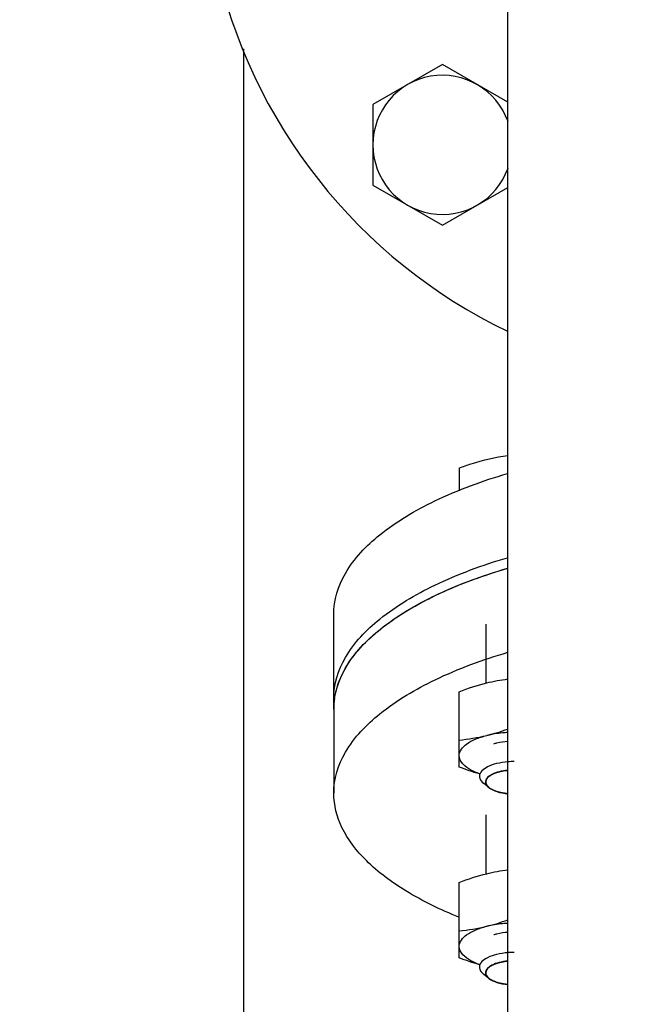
# Model space of a CAD drawing. Header units: millimetres. Extents: x 0 to 1189, y 0 to 841.
# Tile 59 of 172: x 633.39 to 637.65, y 305.76 to 312.55. Entities that reach past the tile are written whole.
import ezdxf
from ezdxf.enums import TextEntityAlignment as Align

# ---------------------------------------------------------------- set-up
doc = ezdxf.new("R2010")
doc.units = ezdxf.units.MM
doc.header["$LTSCALE"] = 65.395
doc.layers.get('0').update_dxf_attribs({"linetype": 'CONTINUOUS'})
for name, color, linetype in [('32007_153200_13_ABL1738', 7, 'CONTINUOUS'), ('8M32E_GENSET_GENERATOR_ABL1724', 7, 'CONTINUOUS'), ('8M32E_GENSET_GENERATOR_T1_PBL1725', 7, 'CONTINUOUS'), ('8M32E_GENSET_GRUNDRAHMEN_ABL1726', 7, 'CONTINUOUS'), ('8M32E_GENSET_GRUNDRAHMEN_T1_PBL1727', 7, 'CONTINUOUS'), ('8M32E_GENSET_VERROHRUNG_ABL1728', 7, 'CONTINUOUS'), ('D931_1-M12X50_PBL1750', 7, 'CONTINUOUS'), ('D931_1-M12X50_PBL1761', 7, 'CONTINUOUS'), ('D931_1-M16X60_PBL1742', 7, 'CONTINUOUS'), ('D934-M12_PBL1754', 7, 'CONTINUOUS'), ('D934-M12_PBL1755', 7, 'CONTINUOUS'), ('E1514-FF-DN50-PN6X2_PBL1737', 7, 'CONTINUOUS'), ('EN1092-1-01A-DN50-PN6_PBL1739', 7, 'CONTINUOUS'), ('EN1092-1-01A-DN65_PN16-77_5_PBL2256', 7, 'CONTINUOUS'), ('oben_15_VBL1723', 7, 'CONTINUOUS')]:
    doc.layers.add(name, color=color, linetype=linetype)
doc.styles.get("Standard").update_dxf_attribs({"font": 'txt', "width": 0.6})
doc.dimstyles.new('DIMSTYLE_4', dxfattribs={"dimtxt": 3.5, "dimasz": 3.5, "dimexe": 1.8, "dimexo": 0, "dimgap": 0.875, "dimtad": 1, "dimdec": 0, "dimlfac": 25, "dimdsep": 46, "dimtxsty": 'Standard', "dimblk": '_FILLED', "dimblk1": '_FILLED', "dimblk2": '_FILLED', "dimcen": 0.09, "dimadec": 0, "dimazin": 0, "dimtp": 2, "dimtm": 2, "dimtfac": 1, "dimtdec": 0, "dimtofl": 0, "dimtmove": 0, "dimatfit": 3, "dimldrblk": '_FILLED', "dimfxl": 1, "dimtolj": 1, "dimarcsym": 0})

# ---------------------------------------------------------------- blocks, each defined once
blk = doc.blocks.new('_FILLED')
at = {"color": 0, "linetype": 'ByBlock'}
blk.add_solid([(0, 0), (-1, 0.1671), (-1, -0.1671)], dxfattribs=at)
blk = doc.blocks.new('*D15')
at = {"color": 2, "linetype": 'Continuous'}
for p, q in [((625.1793, 298.9369), (625.1793, 365.0173)), ((1060.2302, 300.0614), (1060.2302, 365.0173)), ((625.1793, 363.2173), (842.7048, 363.2173)), ((1060.2302, 363.2173), (842.7048, 363.2173))]:
    blk.add_line(p, q, dxfattribs=at)
at = {"color": 2, "linetype": 'Continuous', "xscale": 3.5, "yscale": 3.5, "zscale": 3.5, "rotation": 180}
blk.add_blockref('_FILLED', (625.1793, 363.2173), dxfattribs=at)
at = {"color": 2, "linetype": 'Continuous', "xscale": 3.5, "yscale": 3.5, "zscale": 3.5}
blk.add_blockref('_FILLED', (1060.2302, 363.2173), dxfattribs=at)
at = {"color": 2, "linetype": 'Continuous', "width": 0.647619}
blk.add_text('10876', height=3.5, dxfattribs=at).set_placement((842.7048, 364.0923), align=Align.CENTER)
blk = doc.blocks.new('8M32E_GENSET_GENERATOR_T1_PBL1725', base_point=(691.0193, 287.4169))
at = {"layer": '8M32E_GENSET_GENERATOR_T1_PBL1725', "color": 7, "linetype": 'Continuous'}
for p, q in [((636.7593, 301.5453), (636.7593, 318.8493)), ((635.5593, 307.7983), (635.5593, 307.2183))]:
    blk.add_line(p, q, dxfattribs=at)
blk.add_arc((636.0642, 307.7981), 0.505, 171.79398, 179.97752, dxfattribs=at)
for points, knots in [([(635.5644, 307.8702), (635.5779, 307.9638), (635.6691, 308.1632), (635.9308, 308.4063), (636.3043, 308.6165), (636.5977, 308.7219), (636.7591, 308.7694)], [0, 0, 0, 0, 0.181738, 0.403555, 0.676863, 1, 1, 1, 1]), ([(635.5593, 307.2183), (635.5593, 307.316), (635.6295, 307.5336), (635.8907, 307.7994), (636.2783, 308.0266), (636.5877, 308.1389), (636.7591, 308.1893)], [0, 0, 0, 0, 0.179696, 0.397993, 0.671653, 1, 1, 1, 1]), ([(636.4219, 306.364), (636.2958, 306.415), (636.069, 306.5239), (635.789, 306.7293), (635.6055, 306.9603), (635.5593, 307.137), (635.5593, 307.2183)], [0, 0, 0, 0, 0.319462, 0.587955, 0.809232, 1, 1, 1, 1])]:
    blk.add_open_spline(points, degree=3, knots=knots, dxfattribs=at)
blk = doc.blocks.new('8M32E_GENSET_GENERATOR_ABL1724', base_point=(691.0193, 287.4169))
at = {"layer": '8M32E_GENSET_GENERATOR_T1_PBL1725'}
blk.add_blockref('8M32E_GENSET_GENERATOR_T1_PBL1725', (691.0193, 287.4169), dxfattribs=at)
blk = doc.blocks.new('8M32E_GENSET_GRUNDRAHMEN_T1_PBL1727', base_point=(813.2193, 294.1369))
at = {"layer": '8M32E_GENSET_GRUNDRAHMEN_T1_PBL1727', "color": 7, "linetype": 'Continuous'}
blk.add_line((634.9393, 299.7369), (634.9393, 312.3487), dxfattribs=at)
blk = doc.blocks.new('8M32E_GENSET_GRUNDRAHMEN_ABL1726', base_point=(813.2193, 294.1369))
at = {"layer": '8M32E_GENSET_GRUNDRAHMEN_T1_PBL1727'}
blk.add_blockref('8M32E_GENSET_GRUNDRAHMEN_T1_PBL1727', (813.2193, 294.1369), dxfattribs=at)
blk = doc.blocks.new('E1514-FF-DN50-PN6X2_PBL1737', base_point=(638.3589, 308.4257))
at = {"layer": 'E1514-FF-DN50-PN6X2_PBL1737', "color": 7, "linetype": 'Continuous'}
for p, q in [((635.5589, 307.7984), (635.5589, 307.8709)), ((641.1589, 307.8022), (641.1589, 307.8709)), ((635.5589, 307.7984), (635.5589, 307.8016)), ((635.5589, 307.7982), (635.5589, 307.7984)), ((635.5589, 307.7967), (635.5589, 307.7982))]:
    blk.add_line(p, q, dxfattribs=at)
blk.add_arc((639.6855, 306.8726), 1.8734, 57.20999, 57.99048, dxfattribs=at)
for points, knots in [([(637.7582, 309.0267), (638.2186, 309.0695), (638.9053, 309.061), (639.7663, 308.9077), (640.1603, 308.7831), (640.3388, 308.7077)], [0, 0, 0, 0, 0.529296, 0.778155, 1, 1, 1, 1]), ([(637.7582, 308.9542), (638.1326, 308.989), (638.8648, 308.9927), (639.5894, 308.8754), (639.9285, 308.7784)], [0, 0, 0, 0, 0.515961, 1, 1, 1, 1]), ([(635.5589, 307.8709), (635.5589, 307.9686), (635.6289, 308.1859), (635.8896, 308.4515), (636.2765, 308.6785), (636.5853, 308.7909), (636.7564, 308.8413)], [0, 0, 0, 0, 0.179761, 0.398071, 0.671698, 1, 1, 1, 1]), ([(635.5589, 307.8016), (635.5595, 307.8991), (635.6306, 308.1156), (635.8913, 308.3802), (636.2776, 308.6065), (636.5858, 308.7185), (636.7564, 308.7688)], [0, 0, 0, 0, 0.179821, 0.398293, 0.671917, 1, 1, 1, 1]), ([(639.9285, 308.7784), (639.9648, 308.768), (640.1036, 308.7263), (640.2401, 308.6769), (640.3388, 308.6352)], [0, 0, 0, 0, 0.260661, 1, 1, 1, 1]), ([(640.3388, 308.7077), (640.459, 308.6569), (640.6753, 308.5489), (640.9415, 308.3472), (641.1154, 308.1213), (641.1589, 307.95), (641.1589, 307.8709)], [0, 0, 0, 0, 0.317964, 0.585742, 0.807567, 1, 1, 1, 1]), ([(640.3388, 308.6352), (640.3697, 308.6221), (640.4862, 308.5706), (640.5991, 308.5108), (640.6785, 308.4612)], [0, 0, 0, 0, 0.264068, 1, 1, 1, 1]), ([(640.7001, 308.4475), (640.7226, 308.433), (640.8058, 308.3768), (640.884, 308.3128), (640.9363, 308.2608)], [0, 0, 0, 0, 0.266096, 1, 1, 1, 1])]:
    blk.add_open_spline(points, degree=3, knots=knots, dxfattribs=at)
blk = doc.blocks.new('EN1092-1-01A-DN50-PN6_PBL1739', base_point=(638.3589, 308.7529))
at = {"layer": 'EN1092-1-01A-DN50-PN6_PBL1739', "color": 7, "linetype": 'Continuous'}
for p, q in [((635.5589, 307.8709), (635.5589, 308.451)), ((641.1589, 307.8709), (641.1589, 308.451))]:
    blk.add_line(p, q, dxfattribs=at)
for points, knots in [([(637.7582, 309.6068), (638.2186, 309.6495), (638.9053, 309.641), (639.7663, 309.4878), (640.1603, 309.3632), (640.3388, 309.2877)], [0, 0, 0, 0, 0.529296, 0.778155, 1, 1, 1, 1]), ([(635.5589, 308.451), (635.5589, 308.5486), (635.6289, 308.7659), (635.8896, 309.0316), (636.2765, 309.2586), (636.5853, 309.3709), (636.7564, 309.4214)], [0, 0, 0, 0, 0.179761, 0.398071, 0.671698, 1, 1, 1, 1]), ([(640.3388, 309.2877), (640.459, 309.2369), (640.6753, 309.129), (640.9415, 308.9272), (641.1154, 308.7014), (641.1589, 308.53), (641.1589, 308.451)], [0, 0, 0, 0, 0.317964, 0.585742, 0.807567, 1, 1, 1, 1]), ([(637.7582, 309.0267), (638.2186, 309.0695), (638.9053, 309.061), (639.7663, 308.9077), (640.1603, 308.7831), (640.3388, 308.7077)], [0, 0, 0, 0, 0.529296, 0.778155, 1, 1, 1, 1]), ([(635.5589, 307.8709), (635.5589, 307.9686), (635.6289, 308.1859), (635.8896, 308.4515), (636.2765, 308.6785), (636.5853, 308.7909), (636.7564, 308.8413)], [0, 0, 0, 0, 0.179761, 0.398071, 0.671698, 1, 1, 1, 1]), ([(640.3388, 308.7077), (640.459, 308.6569), (640.6753, 308.5489), (640.9415, 308.3472), (641.1154, 308.1213), (641.1589, 307.95), (641.1589, 307.8709)], [0, 0, 0, 0, 0.317964, 0.585742, 0.807567, 1, 1, 1, 1])]:
    blk.add_open_spline(points, degree=3, knots=knots, dxfattribs=at)
blk = doc.blocks.new('EN1092-1-01A-DN65_PN16-77_5_PBL2256', base_point=(638.1559, 313.5729))
at = {"layer": 'EN1092-1-01A-DN65_PN16-77_5_PBL2256', "color": 7, "linetype": 'Continuous'}
blk.add_arc((638.3589, 313.7369), 3.7, 139.91378, 244.35756, dxfattribs=at)
blk = doc.blocks.new('32007_153200_13_ABL1738', base_point=(638.3435, 313.245))
at = {"layer": 'EN1092-1-01A-DN50-PN6_PBL1739'}
blk.add_blockref('EN1092-1-01A-DN50-PN6_PBL1739', (638.3589, 308.7529), dxfattribs=at)
at = {"layer": 'EN1092-1-01A-DN65_PN16-77_5_PBL2256'}
blk.add_blockref('EN1092-1-01A-DN65_PN16-77_5_PBL2256', (638.1559, 313.5729), dxfattribs=at)
blk = doc.blocks.new('D931_1-M16X60_PBL1742', base_point=(636.308, 311.6863))
at = {"layer": 'D931_1-M16X60_PBL1742', "color": 7, "linetype": 'Continuous'}
for p, q in [((636.3083, 312.2406), (635.8283, 311.9634)), ((636.7593, 311.9802), (636.3083, 312.2406)), ((635.8283, 311.9634), (635.8283, 311.4092)), ((635.8283, 311.4092), (636.3083, 311.1321)), ((636.3083, 311.1321), (636.7593, 311.3924))]:
    blk.add_line(p, q, dxfattribs=at)
blk.add_arc((636.3083, 311.6863), 0.4795, 19.53089, 340.46911, dxfattribs=at)
blk = doc.blocks.new('D931_1-M12X50_PBL1750', base_point=(636.6132, 308.3804))
at = {"layer": 'D931_1-M12X50_PBL1750', "color": 7, "linetype": 'Continuous'}
for p, q in [((636.4232, 309.4587), (636.4232, 309.3031)), ((636.6289, 307.257), (636.5909, 307.2874))]:
    blk.add_line(p, q, dxfattribs=at)
at = {"layer": 'D931_1-M12X50_PBL1750', "color": 2, "linetype": 'Continuous'}
for p, q in [((636.6062, 308.3834), (636.6062, 307.9768)), ((636.6326, 307.2542), (636.6289, 307.257))]:
    blk.add_line(p, q, dxfattribs=at)
at = {"layer": 'D931_1-M12X50_PBL1750', "color": 7, "linetype": 'Continuous'}
blk.add_arc((636.8031, 306.8755), 0.5607, 89.98751, 94.49517, dxfattribs=at)
for points, knots in [([(636.4232, 309.4587), (636.4509, 309.4693), (636.5599, 309.5089), (636.6737, 309.5351), (636.7593, 309.5463)], [0, 0, 0, 0, 0.2558, 1, 1, 1, 1]), ([(636.7592, 307.4344), (636.7331, 307.4324), (636.6842, 307.4245), (636.6139, 307.4027), (636.5632, 307.3631), (636.5632, 307.3347)], [0, 0, 0, 0, 0.340137, 0.630546, 1, 1, 1, 1]), ([(636.7591, 307.377), (636.7386, 307.375), (636.7003, 307.3682), (636.6451, 307.35), (636.6062, 307.3182), (636.6062, 307.2958)], [0, 0, 0, 0, 0.340303, 0.629459, 1, 1, 1, 1]), ([(636.5632, 307.3347), (636.5632, 307.3306), (636.566, 307.3118), (636.5796, 307.2965), (636.5909, 307.2874)], [0, 0, 0, 0, 0.221468, 1, 1, 1, 1]), ([(636.6062, 307.2958), (636.6062, 307.2924), (636.6085, 307.277), (636.6196, 307.2644), (636.6289, 307.257)], [0, 0, 0, 0, 0.221468, 1, 1, 1, 1]), ([(636.6289, 307.257), (636.6447, 307.2443), (636.688, 307.2254), (636.7334, 307.2171), (636.7591, 307.2146)], [0, 0, 0, 0, 0.438709, 1, 1, 1, 1])]:
    blk.add_open_spline(points, degree=3, knots=knots, dxfattribs=at)
at = {"layer": 'D931_1-M12X50_PBL1750', "color": 2, "linetype": 'Continuous'}
for points, knots in [([(636.6066, 307.301), (636.6074, 307.3032), (636.6088, 307.3065), (636.6105, 307.3108), (636.6116, 307.3136), (636.6125, 307.3158), (636.6131, 307.3171), (636.6134, 307.3181), (636.6137, 307.3186), (636.6143, 307.3191), (636.6148, 307.3198), (636.6163, 307.3213), (636.6185, 307.3236), (636.6214, 307.3267), (636.6244, 307.3298), (636.6266, 307.3321), (636.628, 307.3336), (636.6287, 307.3344), (636.6296, 307.3351), (636.6311, 307.336), (636.6329, 307.3372), (636.6373, 307.3399), (636.6424, 307.3431), (636.6476, 307.3463), (636.6501, 307.348), (636.6516, 307.3489), (636.6526, 307.3496), (636.6542, 307.3501), (636.6561, 307.3509), (636.6595, 307.3523), (636.6643, 307.3542), (636.6701, 307.3565), (636.6749, 307.3585), (636.6787, 307.36), (636.6812, 307.361), (636.683, 307.3618), (636.6852, 307.3624), (636.6892, 307.3634), (636.6947, 307.3648), (636.7014, 307.3666), (636.7081, 307.3683), (636.7138, 307.3697), (636.7176, 307.3707), (636.7199, 307.3713), (636.7225, 307.3716), (636.7256, 307.3721), (636.7331, 307.3732), (636.7443, 307.3748), (636.7543, 307.3763), (636.7593, 307.377)], [0, 0, 0, 0, 0.0625, 0.09375, 0.125, 0.140625, 0.15625, 0.164062, 0.167969, 0.171875, 0.179688, 0.1875, 0.21875, 0.25, 0.28125, 0.3125, 0.320312, 0.328125, 0.335938, 0.34375, 0.359375, 0.375, 0.4375, 0.46875, 0.484375, 0.492188, 0.5, 0.507812, 0.515625, 0.53125, 0.5625, 0.59375, 0.625, 0.640625, 0.65625, 0.664062, 0.671875, 0.6875, 0.71875, 0.75, 0.78125, 0.8125, 0.828125, 0.835938, 0.84375, 0.859375, 0.875, 0.9375, 1, 1, 1, 1]), ([(636.6289, 307.257), (636.627, 307.2587), (636.6247, 307.2608), (636.6217, 307.2634), (636.6201, 307.2651), (636.6183, 307.2674), (636.6163, 307.2696), (636.6149, 307.2714), (636.6138, 307.2732), (636.6126, 307.275), (636.6115, 307.2768), (636.6105, 307.2782), (636.6101, 307.2796), (636.6093, 307.2815), (636.6086, 307.2833), (636.6078, 307.2852), (636.6074, 307.2871), (636.607, 307.2894), (636.6065, 307.2918), (636.6062, 307.2937), (636.6064, 307.2957), (636.6064, 307.2981), (636.6065, 307.3001), (636.6066, 307.301)], [0, 0, 0, 0, 0.125, 0.15625, 0.1875, 0.25, 0.3125, 0.34375, 0.375, 0.4375, 0.46875, 0.5, 0.53125, 0.5625, 0.625, 0.65625, 0.6875, 0.75, 0.8125, 0.84375, 0.875, 0.9375, 1, 1, 1, 1]), ([(636.6874, 307.2284), (636.6847, 307.2293), (636.6806, 307.2307), (636.6753, 307.2325), (636.6715, 307.234), (636.6676, 307.2354), (636.6639, 307.2369), (636.6604, 307.2385), (636.6567, 307.24), (636.6535, 307.2418), (636.6501, 307.2434), (636.6469, 307.2451), (636.6439, 307.2469), (636.6408, 307.2486), (636.6371, 307.2511), (636.6344, 307.2529), (636.6326, 307.2542)], [0, 0, 0, 0, 0.125, 0.1875, 0.25, 0.3125, 0.375, 0.4375, 0.5, 0.5625, 0.625, 0.6875, 0.75, 0.8125, 0.875, 1, 1, 1, 1]), ([(636.7593, 307.2146), (636.7561, 307.215), (636.7498, 307.2156), (636.7404, 307.2169), (636.7327, 307.218), (636.7267, 307.2191), (636.7222, 307.2198), (636.7175, 307.2209), (636.7129, 307.2218), (636.7084, 307.2228), (636.7028, 307.2242), (636.6957, 307.226), (636.6902, 307.2276), (636.6874, 307.2284)], [0, 0, 0, 0, 0.125, 0.25, 0.375, 0.4375, 0.5, 0.5625, 0.625, 0.6875, 0.75, 0.875, 1, 1, 1, 1])]:
    blk.add_open_spline(points, degree=3, knots=knots, dxfattribs=at)
blk = doc.blocks.new('D934-M12_PBL1754', base_point=(636.5913, 306.3636))
at = {"layer": 'D934-M12_PBL1754', "color": 7, "linetype": 'Continuous'}
blk.add_line((636.4232, 306.0838), (636.4232, 306.6031), dxfattribs=at)
for points in [[(636.6132, 306.6637), (636.6613, 306.6755), (636.7102, 306.6843), (636.7593, 306.6907)], [(636.4232, 306.6031), (636.4853, 306.6269), (636.5487, 306.648), (636.6132, 306.6637)], [(636.4232, 306.2693), (636.4871, 306.2759), (636.5508, 306.2861), (636.6132, 306.3013)], [(636.6132, 306.3013), (636.6627, 306.3134), (636.7114, 306.3285), (636.7593, 306.3457)], [(636.5632, 306.0365), (636.5159, 306.05), (636.4692, 306.0662), (636.4232, 306.0838)]]:
    blk.add_open_spline(points, degree=3, dxfattribs=at)
for points, knots in [([(636.4233, 306.1622), (636.4233, 306.1939), (636.4658, 306.243), (636.5379, 306.2789), (636.5865, 306.2947), (636.6132, 306.3013)], [0, 0, 0, 0, 0.386008, 0.665351, 1, 1, 1, 1]), ([(636.7593, 306.3215), (636.7465, 306.3209), (636.6975, 306.3174), (636.6486, 306.3099), (636.6132, 306.3013)], [0, 0, 0, 0, 0.259046, 1, 1, 1, 1]), ([(636.6617, 306.2441), (636.6691, 306.2464), (636.7011, 306.2551), (636.734, 306.2599), (636.7592, 306.2619)], [0, 0, 0, 0, 0.234654, 1, 1, 1, 1]), ([(636.5632, 306.0379), (636.5431, 306.0448), (636.4861, 306.0675), (636.4234, 306.1195), (636.4233, 306.1622)], [0, 0, 0, 0, 0.333314, 1, 1, 1, 1])]:
    blk.add_open_spline(points, degree=3, knots=knots, dxfattribs=at)
blk = doc.blocks.new('D934-M12_PBL1755', base_point=(636.5913, 307.6784))
at = {"layer": 'D934-M12_PBL1755', "color": 7, "linetype": 'Continuous'}
blk.add_line((636.4232, 307.3987), (636.4232, 307.9179), dxfattribs=at)
for points in [[(636.6132, 307.9786), (636.6613, 307.9903), (636.7102, 307.9991), (636.7593, 308.0055)], [(636.4232, 307.9179), (636.4853, 307.9418), (636.5487, 307.9628), (636.6132, 307.9786)], [(636.6132, 307.6162), (636.6627, 307.6283), (636.7114, 307.6434), (636.7593, 307.6605)], [(636.4232, 307.5842), (636.4871, 307.5908), (636.5508, 307.601), (636.6132, 307.6162)], [(636.5632, 307.3513), (636.5159, 307.3649), (636.4692, 307.381), (636.4232, 307.3987)]]:
    blk.add_open_spline(points, degree=3, dxfattribs=at)
for points, knots in [([(636.4233, 307.4771), (636.4233, 307.5088), (636.4658, 307.5579), (636.5379, 307.5938), (636.5865, 307.6096), (636.6132, 307.6161)], [0, 0, 0, 0, 0.386008, 0.665351, 1, 1, 1, 1]), ([(636.7593, 307.6364), (636.7465, 307.6358), (636.6975, 307.6323), (636.6486, 307.6248), (636.6132, 307.6161)], [0, 0, 0, 0, 0.259046, 1, 1, 1, 1]), ([(636.6617, 307.559), (636.6691, 307.5613), (636.7011, 307.57), (636.734, 307.5748), (636.7592, 307.5768)], [0, 0, 0, 0, 0.234654, 1, 1, 1, 1]), ([(636.5632, 307.3528), (636.5431, 307.3597), (636.4861, 307.3824), (636.4234, 307.4344), (636.4233, 307.4771)], [0, 0, 0, 0, 0.333314, 1, 1, 1, 1])]:
    blk.add_open_spline(points, degree=3, knots=knots, dxfattribs=at)
blk = doc.blocks.new('D931_1-M12X50_PBL1761', base_point=(636.6832, 306.4841))
at = {"layer": 'D931_1-M12X50_PBL1761', "color": 2, "linetype": 'Continuous'}
for p, q in [((636.6062, 307.0685), (636.6062, 306.662)), ((636.6326, 305.9393), (636.6289, 305.9421))]:
    blk.add_line(p, q, dxfattribs=at)
at = {"layer": 'D931_1-M12X50_PBL1761', "color": 7, "linetype": 'Continuous'}
blk.add_line((636.6289, 305.9421), (636.5909, 305.9725), dxfattribs=at)
blk.add_arc((636.8031, 305.5606), 0.5607, 89.98751, 94.49517, dxfattribs=at)
for points, knots in [([(636.7592, 306.1195), (636.7331, 306.1175), (636.6842, 306.1096), (636.6139, 306.0878), (636.5632, 306.0483), (636.5632, 306.0198)], [0, 0, 0, 0, 0.340137, 0.630546, 1, 1, 1, 1]), ([(636.5632, 306.0198), (636.5632, 306.0157), (636.566, 305.997), (636.5796, 305.9816), (636.5909, 305.9725)], [0, 0, 0, 0, 0.221468, 1, 1, 1, 1]), ([(636.7591, 306.0621), (636.7386, 306.0601), (636.7003, 306.0533), (636.6451, 306.0351), (636.6062, 306.0034), (636.6062, 305.9809)], [0, 0, 0, 0, 0.340303, 0.629459, 1, 1, 1, 1]), ([(636.6062, 305.9809), (636.6062, 305.9775), (636.6085, 305.9621), (636.6196, 305.9496), (636.6289, 305.9421)], [0, 0, 0, 0, 0.221468, 1, 1, 1, 1]), ([(636.6289, 305.9421), (636.6447, 305.9295), (636.688, 305.9106), (636.7334, 305.9023), (636.7591, 305.8998)], [0, 0, 0, 0, 0.438709, 1, 1, 1, 1])]:
    blk.add_open_spline(points, degree=3, knots=knots, dxfattribs=at)
at = {"layer": 'D931_1-M12X50_PBL1761', "color": 2, "linetype": 'Continuous'}
for points, knots in [([(636.6066, 305.9862), (636.6074, 305.9883), (636.6088, 305.9916), (636.6105, 305.996), (636.6116, 305.9987), (636.6125, 306.0009), (636.6131, 306.0022), (636.6134, 306.0032), (636.6137, 306.0037), (636.6143, 306.0042), (636.6148, 306.0049), (636.6163, 306.0064), (636.6185, 306.0087), (636.6214, 306.0118), (636.6244, 306.0149), (636.6266, 306.0172), (636.628, 306.0187), (636.6287, 306.0195), (636.6296, 306.0203), (636.6311, 306.0212), (636.6329, 306.0223), (636.6373, 306.0251), (636.6424, 306.0283), (636.6476, 306.0315), (636.6501, 306.0331), (636.6516, 306.034), (636.6526, 306.0347), (636.6542, 306.0353), (636.6561, 306.036), (636.6595, 306.0374), (636.6643, 306.0393), (636.6701, 306.0417), (636.6749, 306.0436), (636.6787, 306.0452), (636.6812, 306.0461), (636.683, 306.0469), (636.6852, 306.0475), (636.6892, 306.0485), (636.6947, 306.05), (636.7014, 306.0517), (636.7081, 306.0534), (636.7138, 306.0548), (636.7176, 306.0559), (636.7199, 306.0564), (636.7225, 306.0567), (636.7256, 306.0572), (636.7331, 306.0583), (636.7443, 306.0599), (636.7543, 306.0614), (636.7593, 306.0621)], [0, 0, 0, 0, 0.0625, 0.09375, 0.125, 0.140625, 0.15625, 0.164062, 0.167969, 0.171875, 0.179688, 0.1875, 0.21875, 0.25, 0.28125, 0.3125, 0.320312, 0.328125, 0.335938, 0.34375, 0.359375, 0.375, 0.4375, 0.46875, 0.484375, 0.492188, 0.5, 0.507812, 0.515625, 0.53125, 0.5625, 0.59375, 0.625, 0.640625, 0.65625, 0.664062, 0.671875, 0.6875, 0.71875, 0.75, 0.78125, 0.8125, 0.828125, 0.835938, 0.84375, 0.859375, 0.875, 0.9375, 1, 1, 1, 1]), ([(636.6289, 305.9421), (636.627, 305.9438), (636.6247, 305.9459), (636.6217, 305.9485), (636.6201, 305.9503), (636.6183, 305.9525), (636.6163, 305.9547), (636.6149, 305.9565), (636.6138, 305.9583), (636.6126, 305.9601), (636.6115, 305.962), (636.6105, 305.9633), (636.6101, 305.9647), (636.6093, 305.9666), (636.6086, 305.9685), (636.6078, 305.9703), (636.6074, 305.9722), (636.607, 305.9746), (636.6065, 305.9769), (636.6062, 305.9788), (636.6064, 305.9808), (636.6064, 305.9832), (636.6065, 305.9852), (636.6066, 305.9862)], [0, 0, 0, 0, 0.125, 0.15625, 0.1875, 0.25, 0.3125, 0.34375, 0.375, 0.4375, 0.46875, 0.5, 0.53125, 0.5625, 0.625, 0.65625, 0.6875, 0.75, 0.8125, 0.84375, 0.875, 0.9375, 1, 1, 1, 1]), ([(636.6874, 305.9135), (636.6847, 305.9144), (636.6806, 305.9158), (636.6753, 305.9176), (636.6715, 305.9191), (636.6676, 305.9205), (636.6639, 305.9221), (636.6604, 305.9236), (636.6567, 305.9252), (636.6535, 305.9269), (636.6501, 305.9285), (636.6469, 305.9302), (636.6439, 305.932), (636.6408, 305.9338), (636.6371, 305.9362), (636.6344, 305.9381), (636.6326, 305.9393)], [0, 0, 0, 0, 0.125, 0.1875, 0.25, 0.3125, 0.375, 0.4375, 0.5, 0.5625, 0.625, 0.6875, 0.75, 0.8125, 0.875, 1, 1, 1, 1]), ([(636.7593, 305.8997), (636.7561, 305.9001), (636.7498, 305.9008), (636.7404, 305.902), (636.7327, 305.9032), (636.7267, 305.9042), (636.7222, 305.905), (636.7175, 305.906), (636.7129, 305.9069), (636.7084, 305.9079), (636.7028, 305.9093), (636.6957, 305.9111), (636.6902, 305.9128), (636.6874, 305.9135)], [0, 0, 0, 0, 0.125, 0.25, 0.375, 0.4375, 0.5, 0.5625, 0.625, 0.6875, 0.75, 0.875, 1, 1, 1, 1])]:
    blk.add_open_spline(points, degree=3, knots=knots, dxfattribs=at)
blk = doc.blocks.new('8M32E_GENSET_VERROHRUNG_ABL1728', base_point=(818.5831, 297.9369))
at = {"layer": '32007_153200_13_ABL1738'}
blk.add_blockref('32007_153200_13_ABL1738', (638.3435, 313.245), dxfattribs=at)
at = {"layer": 'D931_1-M12X50_PBL1750'}
blk.add_blockref('D931_1-M12X50_PBL1750', (636.6132, 308.3804), dxfattribs=at)
at = {"layer": 'D931_1-M12X50_PBL1761'}
blk.add_blockref('D931_1-M12X50_PBL1761', (636.6832, 306.4841), dxfattribs=at)
at = {"layer": 'D931_1-M16X60_PBL1742'}
blk.add_blockref('D931_1-M16X60_PBL1742', (636.308, 311.6863), dxfattribs=at)
at = {"layer": 'D934-M12_PBL1754'}
blk.add_blockref('D934-M12_PBL1754', (636.5913, 306.3636), dxfattribs=at)
at = {"layer": 'D934-M12_PBL1755'}
blk.add_blockref('D934-M12_PBL1755', (636.5913, 307.6784), dxfattribs=at)
at = {"layer": 'E1514-FF-DN50-PN6X2_PBL1737'}
blk.add_blockref('E1514-FF-DN50-PN6X2_PBL1737', (638.3589, 308.4257), dxfattribs=at)
blk = doc.blocks.new('OBEN_15_VBL1723', base_point=(841.3924, 294.1369))
at = {"layer": '8M32E_GENSET_GENERATOR_ABL1724'}
blk.add_blockref('8M32E_GENSET_GENERATOR_ABL1724', (691.0193, 287.4169), dxfattribs=at)
at = {"layer": '8M32E_GENSET_GRUNDRAHMEN_ABL1726'}
blk.add_blockref('8M32E_GENSET_GRUNDRAHMEN_ABL1726', (813.2193, 294.1369), dxfattribs=at)
at = {"layer": '8M32E_GENSET_VERROHRUNG_ABL1728'}
blk.add_blockref('8M32E_GENSET_VERROHRUNG_ABL1728', (818.5831, 297.9369), dxfattribs=at)

msp = doc.modelspace()

# ---------------------------------------------------------------- block references
at = {"layer": 'oben_15_VBL1723'}
msp.add_blockref('OBEN_15_VBL1723', (841.3924, 294.13694), dxfattribs=at)

# ---------------------------------------------------------------- dimensions: what is measured, and where the dimension line sits
at = {"color": 2, "linetype": 'Continuous'}
dim = msp.add_linear_dim(base=(1060.23025, 363.21732), p1=(625.17927, 298.93694), p2=(1060.23025, 300.06144), dimstyle='DIMSTYLE_4', dxfattribs=at)
dim.commit()
dim.dimension.update_dxf_attribs({"geometry": '*D15', "text_midpoint": (842.37141, 363.21732), "dimtype": 160})

doc.saveas('drawing.dxf')
